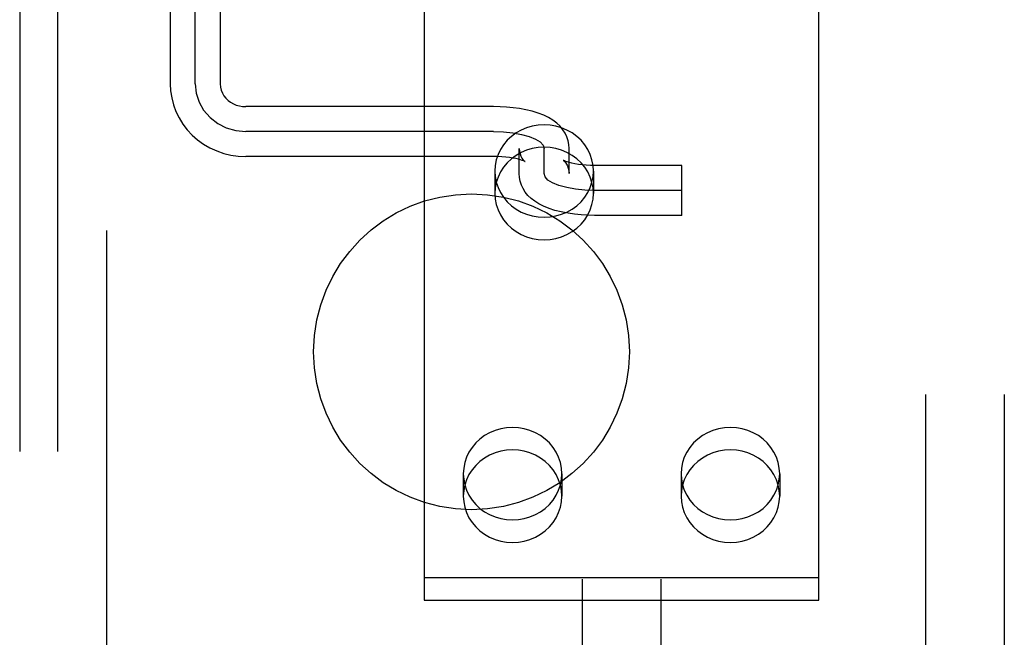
# Model space of a CAD drawing. Header units: inches. Extents: x 0 to 308, y 0 to 199.
# Tile 98 of 139: x 138.922 to 140.481, y 119.132 to 120.11. Entities that reach past the tile are written whole.
import ezdxf

# ---------------------------------------------------------------- set-up
doc = ezdxf.new("R2010")
doc.units = ezdxf.units.IN
doc.header["$LTSCALE"] = 16.920913
doc.header["$MEASUREMENT"] = 0
doc.linetypes.add('HIDDEN', pattern=[0.2, 0.1, -0.1])
doc.layers.add('DEFAULT_2', color=8, linetype='HIDDEN')
doc.layers.add('SUBPANEL', color=7, linetype='CONTINUOUS')

msp = doc.modelspace()

# ---------------------------------------------------------------- linework, layer by layer
at = {"layer": 'DEFAULT_2', "color": 8, "linetype": 'HIDDEN'}
for p, q in [((140.0127, 135.5818), (140.0127, 103.5858)), ((139.8127, 122.6078), (139.8127, 117.3578)), ((139.9377, 122.6078), (139.9377, 117.3578)), ((139.0002, 117.3338), (139.0002, 121.8338)), ((138.9222, 121.1178), (138.9222, 118.0498)), ((138.9822, 121.1178), (138.9822, 118.0498)), ((139.0602, 118.0838), (139.0602, 121.0838)), ((139.1607, 120.8213), (139.1607, 120.0079)), ((139.2002, 120.0079), (139.2002, 120.821)), ((139.2397, 120.8213), (139.2397, 120.0079)), ((139.5627, 120.1304), (139.5627, 119.1907)), ((140.1877, 119.1907), (140.1877, 120.1304)), ((139.6727, 119.972), (139.2802, 119.972)), ((139.6727, 119.9325), (139.2802, 119.9325)), ((139.6727, 119.893), (139.2802, 119.893)), ((139.7132, 119.8659), (139.7132, 119.9059)), ((139.7527, 119.8659), (139.7527, 119.9059)), ((139.7922, 119.8659), (139.7922, 119.9059)), ((139.9707, 119.8788), (139.8327, 119.8788)), ((139.9707, 119.7998), (139.9707, 119.8788)), ((139.6747, 119.87), (139.6747, 119.8344)), ((139.8307, 119.87), (139.8307, 119.8344)), ((139.9707, 119.8393), (139.8327, 119.8393)), ((139.9707, 119.7998), (139.8327, 119.7998)), ((139.6247, 119.3908), (139.6247, 119.3552)), ((139.7807, 119.3908), (139.7807, 119.3552)), ((139.9697, 119.3908), (139.9697, 119.3552)), ((140.1257, 119.3908), (140.1257, 119.3552)), ((139.5627, 119.2263), (140.1877, 119.2263)), ((139.5627, 119.1907), (140.1877, 119.1907))]:
    msp.add_line(p, q, dxfattribs=at)
for points in [[(139.1607, 120.0079), (139.1612, 119.9968), (139.1629, 119.9857), (139.1657, 119.9748), (139.1696, 119.9643), (139.1746, 119.9541), (139.1806, 119.9444), (139.1875, 119.9353), (139.1953, 119.9269), (139.204, 119.9193), (139.2135, 119.9126), (139.2235, 119.9067), (139.2342, 119.9018), (139.2453, 119.898), (139.2567, 119.8952), (139.2684, 119.8935), (139.2802, 119.893)], [(139.2002, 120.0079), (139.2017, 119.9933), (139.2062, 119.9792), (139.2135, 119.9662), (139.2236, 119.9546), (139.2357, 119.9452), (139.2494, 119.9383), (139.2644, 119.934), (139.2802, 119.9325)], [(139.2397, 120.0079), (139.2401, 120.0029), (139.2412, 119.9981), (139.2431, 119.9935), (139.2456, 119.9892), (139.2487, 119.9854), (139.2522, 119.9819), (139.2562, 119.979), (139.2606, 119.9765), (139.2652, 119.9745), (139.2701, 119.9731), (139.2751, 119.9723), (139.2802, 119.972)], [(139.7922, 119.9059), (139.7918, 119.9119), (139.7906, 119.918), (139.7887, 119.924), (139.7859, 119.9298), (139.7823, 119.9354), (139.7779, 119.9408), (139.7727, 119.9457), (139.7666, 119.9503), (139.7598, 119.9545), (139.7521, 119.9582), (139.7432, 119.9617), (139.7336, 119.9646), (139.7237, 119.967), (139.7135, 119.9689), (139.7034, 119.9703), (139.6932, 119.9712), (139.6829, 119.9718), (139.6727, 119.972)], [(139.8307, 119.87), (139.8301, 119.8789), (139.8284, 119.8875), (139.8256, 119.896), (139.8217, 119.9041), (139.8169, 119.9116), (139.8111, 119.9186), (139.8044, 119.9249), (139.797, 119.9303), (139.7889, 119.9349), (139.7803, 119.9385), (139.7713, 119.9412), (139.7621, 119.9428), (139.7527, 119.9433), (139.7433, 119.9428), (139.734, 119.9412), (139.725, 119.9385), (139.7164, 119.9349), (139.7084, 119.9303), (139.7009, 119.9249), (139.6943, 119.9186), (139.6885, 119.9116), (139.6836, 119.9041), (139.6797, 119.896), (139.6769, 119.8875), (139.6753, 119.8789), (139.6747, 119.87)], [(139.6727, 119.9325), (139.6882, 119.932), (139.7032, 119.9305), (139.7169, 119.928), (139.7292, 119.9247), (139.7391, 119.9207), (139.7465, 119.9161), (139.7511, 119.9111), (139.7527, 119.9059)], [(139.7224, 119.8849), (139.7221, 119.885), (139.7214, 119.8854), (139.72, 119.886), (139.718, 119.8868), (139.7153, 119.8877), (139.7119, 119.8886), (139.7078, 119.8896), (139.703, 119.8905), (139.6977, 119.8914), (139.6919, 119.892), (139.6857, 119.8926), (139.6793, 119.8929), (139.6727, 119.893)], [(139.8307, 119.8344), (139.8301, 119.8433), (139.8284, 119.852), (139.8256, 119.8604), (139.8217, 119.8685), (139.8169, 119.8761), (139.8111, 119.883), (139.8044, 119.8893), (139.797, 119.8948), (139.7889, 119.8993), (139.7803, 119.903), (139.7713, 119.9056), (139.7621, 119.9072), (139.7527, 119.9077), (139.7433, 119.9072), (139.734, 119.9056), (139.725, 119.903), (139.7164, 119.8993), (139.7084, 119.8948), (139.7009, 119.8893), (139.6943, 119.883), (139.6885, 119.8761), (139.6836, 119.8685), (139.6797, 119.8604), (139.6769, 119.852), (139.6753, 119.8433), (139.6747, 119.8344)], [(139.7132, 119.9059), (139.7135, 119.9012), (139.7145, 119.897), (139.7158, 119.8934), (139.7174, 119.8905), (139.719, 119.8882), (139.7204, 119.8866), (139.7215, 119.8856), (139.7221, 119.885), (139.7224, 119.8849), (139.7224, 119.8849)], [(139.7837, 119.8865), (139.7831, 119.8869), (139.783, 119.8869), (139.7834, 119.8866), (139.7841, 119.886), (139.7852, 119.8849), (139.7866, 119.8833), (139.7881, 119.881), (139.7896, 119.8781), (139.7909, 119.8747), (139.7918, 119.8706), (139.7922, 119.8659)], [(139.8327, 119.8788), (139.8259, 119.8789), (139.8193, 119.8793), (139.8129, 119.8798), (139.807, 119.8805), (139.8015, 119.8814), (139.7967, 119.8824), (139.7926, 119.8834), (139.7893, 119.8844), (139.7867, 119.8852), (139.7849, 119.886), (139.7837, 119.8865)], [(139.6747, 119.87), (139.6753, 119.8611), (139.6769, 119.8525), (139.6797, 119.844), (139.6836, 119.8359), (139.6885, 119.8284), (139.6943, 119.8214), (139.7009, 119.8151), (139.7084, 119.8097), (139.7164, 119.8051), (139.725, 119.8015), (139.734, 119.7988), (139.7433, 119.7972), (139.7527, 119.7967), (139.7621, 119.7972), (139.7713, 119.7988), (139.7803, 119.8015), (139.7889, 119.8051), (139.797, 119.8097), (139.8044, 119.8151), (139.8111, 119.8214), (139.8169, 119.8284), (139.8217, 119.8359), (139.8256, 119.844), (139.8284, 119.8525), (139.8301, 119.8611), (139.8307, 119.87)], [(139.8327, 119.7998), (139.8221, 119.8), (139.8114, 119.8006), (139.8009, 119.8017), (139.7905, 119.8032), (139.7799, 119.8052), (139.7698, 119.8077), (139.7604, 119.8107), (139.7519, 119.8142), (139.7445, 119.818), (139.7379, 119.8221), (139.7321, 119.8266), (139.727, 119.8315), (139.7228, 119.8367), (139.7193, 119.8421), (139.7167, 119.8478), (139.7147, 119.8537), (139.7136, 119.8597), (139.7132, 119.8659)], [(139.8327, 119.8393), (139.8171, 119.8398), (139.8022, 119.8413), (139.7884, 119.8438), (139.7761, 119.8471), (139.7662, 119.8511), (139.7588, 119.8557), (139.7542, 119.8607), (139.7527, 119.8659)], [(139.6747, 119.8344), (139.6753, 119.8255), (139.6769, 119.8169), (139.6797, 119.8084), (139.6836, 119.8004), (139.6885, 119.7928), (139.6943, 119.7858), (139.7009, 119.7796), (139.7084, 119.7741), (139.7164, 119.7695), (139.725, 119.7659), (139.734, 119.7633), (139.7433, 119.7617), (139.7527, 119.7611), (139.7621, 119.7617), (139.7713, 119.7633), (139.7803, 119.7659), (139.7889, 119.7695), (139.797, 119.7741), (139.8044, 119.7796), (139.8111, 119.7858), (139.8169, 119.7928), (139.8217, 119.8004), (139.8256, 119.8084), (139.8284, 119.8169), (139.8301, 119.8255), (139.8307, 119.8344)], [(139.7807, 119.3908), (139.7801, 119.3997), (139.7784, 119.4083), (139.7756, 119.4168), (139.7717, 119.4248), (139.7669, 119.4324), (139.7611, 119.4394), (139.7544, 119.4456), (139.747, 119.4511), (139.7389, 119.4557), (139.7303, 119.4593), (139.7213, 119.4619), (139.7121, 119.4635), (139.7027, 119.4641), (139.6933, 119.4635), (139.684, 119.4619), (139.675, 119.4593), (139.6664, 119.4557), (139.6584, 119.4511), (139.6509, 119.4456), (139.6443, 119.4394), (139.6385, 119.4324), (139.6336, 119.4248), (139.6297, 119.4168), (139.6269, 119.4083), (139.6253, 119.3997), (139.6247, 119.3908)], [(140.1257, 119.3908), (140.1251, 119.3997), (140.1234, 119.4083), (140.1206, 119.4168), (140.1167, 119.4248), (140.1119, 119.4324), (140.1061, 119.4394), (140.0994, 119.4456), (140.092, 119.4511), (140.0839, 119.4557), (140.0753, 119.4593), (140.0663, 119.4619), (140.0571, 119.4635), (140.0477, 119.4641), (140.0383, 119.4635), (140.029, 119.4619), (140.02, 119.4593), (140.0114, 119.4557), (140.0034, 119.4511), (139.9959, 119.4456), (139.9893, 119.4394), (139.9835, 119.4324), (139.9786, 119.4248), (139.9747, 119.4168), (139.9719, 119.4083), (139.9703, 119.3997), (139.9697, 119.3908)], [(139.7807, 119.3552), (139.7801, 119.3641), (139.7784, 119.3727), (139.7756, 119.3812), (139.7717, 119.3893), (139.7669, 119.3968), (139.7611, 119.4038), (139.7544, 119.4101), (139.747, 119.4155), (139.7389, 119.4201), (139.7303, 119.4237), (139.7213, 119.4264), (139.7121, 119.428), (139.7027, 119.4285), (139.6933, 119.428), (139.684, 119.4264), (139.675, 119.4237), (139.6664, 119.4201), (139.6584, 119.4155), (139.6509, 119.4101), (139.6443, 119.4038), (139.6385, 119.3968), (139.6336, 119.3893), (139.6297, 119.3812), (139.6269, 119.3727), (139.6253, 119.3641), (139.6247, 119.3552)], [(140.1257, 119.3552), (140.1251, 119.3641), (140.1234, 119.3727), (140.1206, 119.3812), (140.1167, 119.3893), (140.1119, 119.3968), (140.1061, 119.4038), (140.0994, 119.4101), (140.092, 119.4155), (140.0839, 119.4201), (140.0753, 119.4237), (140.0663, 119.4264), (140.0571, 119.428), (140.0477, 119.4285), (140.0383, 119.428), (140.029, 119.4264), (140.02, 119.4237), (140.0114, 119.4201), (140.0034, 119.4155), (139.9959, 119.4101), (139.9893, 119.4038), (139.9835, 119.3968), (139.9786, 119.3893), (139.9747, 119.3812), (139.9719, 119.3727), (139.9703, 119.3641), (139.9697, 119.3552)], [(139.6247, 119.3908), (139.6253, 119.3819), (139.6269, 119.3732), (139.6297, 119.3648), (139.6336, 119.3567), (139.6385, 119.3491), (139.6443, 119.3422), (139.6509, 119.3359), (139.6584, 119.3304), (139.6664, 119.3259), (139.675, 119.3222), (139.684, 119.3196), (139.6933, 119.318), (139.7027, 119.3175), (139.7121, 119.318), (139.7213, 119.3196), (139.7303, 119.3222), (139.7389, 119.3259), (139.747, 119.3304), (139.7544, 119.3359), (139.7611, 119.3422), (139.7669, 119.3491), (139.7717, 119.3567), (139.7756, 119.3648), (139.7784, 119.3732), (139.7801, 119.3819), (139.7807, 119.3908)], [(139.9697, 119.3908), (139.9703, 119.3819), (139.9719, 119.3732), (139.9747, 119.3648), (139.9786, 119.3567), (139.9835, 119.3491), (139.9893, 119.3422), (139.9959, 119.3359), (140.0034, 119.3304), (140.0114, 119.3259), (140.02, 119.3222), (140.029, 119.3196), (140.0383, 119.318), (140.0477, 119.3175), (140.0571, 119.318), (140.0663, 119.3196), (140.0753, 119.3222), (140.0839, 119.3259), (140.092, 119.3304), (140.0994, 119.3359), (140.1061, 119.3422), (140.1119, 119.3491), (140.1167, 119.3567), (140.1206, 119.3648), (140.1234, 119.3732), (140.1251, 119.3819), (140.1257, 119.3908)], [(139.6247, 119.3552), (139.6253, 119.3463), (139.6269, 119.3377), (139.6297, 119.3292), (139.6336, 119.3211), (139.6385, 119.3136), (139.6443, 119.3066), (139.6509, 119.3003), (139.6584, 119.2949), (139.6664, 119.2903), (139.675, 119.2867), (139.684, 119.284), (139.6933, 119.2824), (139.7027, 119.2819), (139.7121, 119.2824), (139.7213, 119.284), (139.7303, 119.2867), (139.7389, 119.2903), (139.747, 119.2949), (139.7544, 119.3003), (139.7611, 119.3066), (139.7669, 119.3136), (139.7717, 119.3211), (139.7756, 119.3292), (139.7784, 119.3377), (139.7801, 119.3463), (139.7807, 119.3552)], [(139.9697, 119.3552), (139.9703, 119.3463), (139.9719, 119.3377), (139.9747, 119.3292), (139.9786, 119.3211), (139.9835, 119.3136), (139.9893, 119.3066), (139.9959, 119.3003), (140.0034, 119.2949), (140.0114, 119.2903), (140.02, 119.2867), (140.029, 119.284), (140.0383, 119.2824), (140.0477, 119.2819), (140.0571, 119.2824), (140.0663, 119.284), (140.0753, 119.2867), (140.0839, 119.2903), (140.092, 119.2949), (140.0994, 119.3003), (140.1061, 119.3066), (140.1119, 119.3136), (140.1167, 119.3211), (140.1206, 119.3292), (140.1234, 119.3377), (140.1251, 119.3463), (140.1257, 119.3552)]]:
    msp.add_lwpolyline(points, dxfattribs=at)
at = {"layer": 'SUBPANEL', "color": 8, "linetype": 'HIDDEN'}
for p, q in [((140.3564, 133.0528), (140.3564, 106.1148)), ((140.4814, 133.0528), (140.4814, 106.1148))]:
    msp.add_line(p, q, dxfattribs=at)
msp.add_circle((139.6377, 119.5838), 0.25, dxfattribs=at)

doc.saveas('drawing.dxf')
